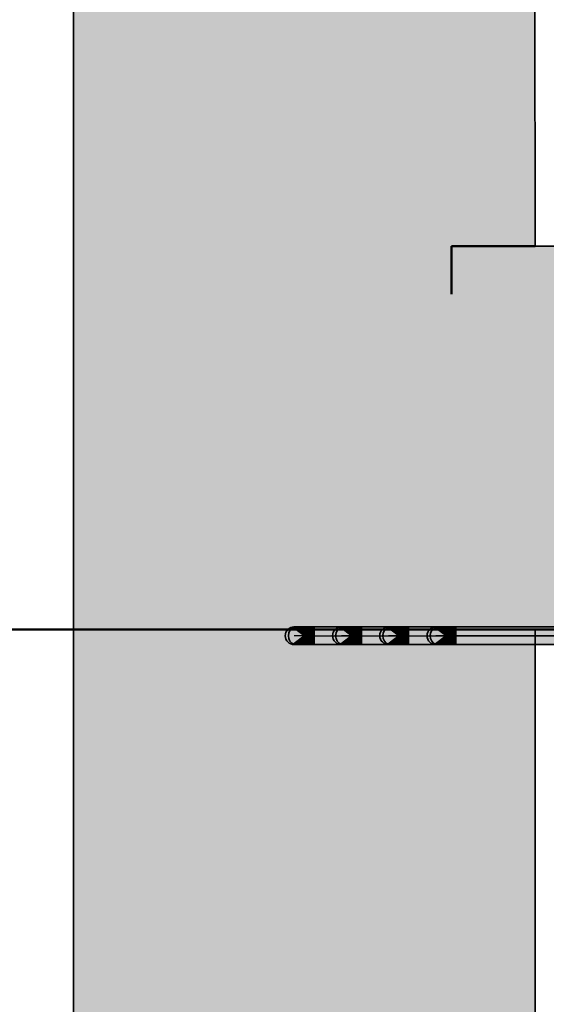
# Model space of a CAD drawing. Extents: x -459 to 541, y -543 to 550.
# Tile 223 of 256: x -122 to -102, y 228 to 266. Entities that reach past the tile are written whole.
import ezdxf
from ezdxf.lldxf.tags import DXFTag

# ---------------------------------------------------------------- set-up
doc = ezdxf.new("R2010")
doc.units = 0
doc.layers.get('0').update_dxf_attribs({"lineweight": 35})
doc.layers.add('5_UG-BESTAND', color=7, linetype='Continuous', lineweight=25)
doc.layers.add('5_UG-TEXT-MASS', color=7, linetype='Continuous', lineweight=25)
for name, color, linetype, lineweight, true_color in [('Ausgeblendet', 3, 'Continuous', 35, 0x00ff00), ('Rohrleitung', 1, 'Continuous', 35, 0xff0000), ('Rohrleitung-Shading', 1, 'Continuous', 35, 0xff0000), ('X_Geometrie-A07ALAR31N', 3, 'Continuous', 50, 0x00ff00)]:
    doc.layers.add(name, color=color, linetype=linetype, lineweight=lineweight, true_color=true_color)
tags = doc.linetypes.add('STRICHPUNKT2', pattern=[12.7, 6.35, -3.175, 0, -3.175]).pattern_tags.tags
tags[10:11] = [DXFTag(74, 4), DXFTag(75, 0), DXFTag(340, '0'), DXFTag(46, 0.0), DXFTag(50, 0.0), DXFTag(44, 0.0), DXFTag(45, 0.0)]
tags[8:9] = [DXFTag(74, 4), DXFTag(75, 0), DXFTag(340, '0'), DXFTag(46, 0.0), DXFTag(50, 0.0), DXFTag(44, 0.0), DXFTag(45, 0.0)]
tags[6:7] = [DXFTag(74, 4), DXFTag(75, 0), DXFTag(340, '0'), DXFTag(46, 0.0), DXFTag(50, 0.0), DXFTag(44, 0.0), DXFTag(45, 0.0)]
tags[4:5] = [DXFTag(74, 4), DXFTag(75, 0), DXFTag(340, '0'), DXFTag(46, 0.0), DXFTag(50, 0.0), DXFTag(44, 0.0), DXFTag(45, 0.0)]

# ---------------------------------------------------------------- blocks, each defined once
blk = doc.blocks.new('Shading-A07ALAPX1N', base_point=(-101.047, 242.427))
at = {"layer": 'Rohrleitung-Shading', "color": 12, "true_color": 0xd90000}
for points in [[(-110.527, 242.223), (-101.047, 242.223), (-102.324, 242.56), (-101.047, 242.427)], [(-110.527, 242.223), (-102.324, 242.56), (-110.527, 242.56)], [(-101.047, 241.886), (-101.047, 242.223), (-110.527, 241.886), (-110.527, 242.223)], [(-101.047, 242.427), (-101.047, 242.56), (-102.324, 242.56)]]:
    blk.add_solid(points, dxfattribs=at)
blk = doc.blocks.new('Shading-A07ALAPZ1N', base_point=(-111.176, 242.472))
at = {"layer": 'Rohrleitung-Shading', "color": 16, "true_color": 0x8b0000}
for points in [[(-110.95, 242.223), (-111.276, 242.56), (-111.287, 242.56)], [(-111.261, 241.886), (-110.936, 242.223), (-111.287, 241.886), (-110.95, 242.223)], [(-111.176, 242.472), (-111.261, 242.56), (-111.276, 242.56)], [(-110.95, 242.223), (-110.936, 242.223), (-111.276, 242.56), (-111.176, 242.472)]]:
    blk.add_solid(points, dxfattribs=at)
at = {"layer": 'Rohrleitung-Shading', "color": 14, "true_color": 0xa20000}
for points in [[(-111.016, 242.364), (-111.185, 242.56), (-111.176, 242.472), (-111.261, 242.56)], [(-111.261, 241.886), (-111.185, 241.886), (-110.936, 242.223), (-110.907, 242.208)], [(-110.936, 242.223), (-110.894, 242.223), (-111.176, 242.472), (-111.016, 242.364)], [(-110.907, 242.208), (-110.894, 242.223), (-110.936, 242.223)]]:
    blk.add_solid(points, dxfattribs=at)
at = {"layer": 'Rohrleitung-Shading', "color": 12, "true_color": 0xb60000}
for points in [[(-110.878, 242.296), (-111.065, 242.56), (-111.016, 242.364), (-111.185, 242.56)], [(-110.894, 242.223), (-110.826, 242.223), (-111.016, 242.364), (-110.878, 242.296)], [(-110.907, 242.208), (-110.86, 242.176), (-110.894, 242.223), (-110.837, 242.208)], [(-110.837, 242.208), (-110.826, 242.223), (-110.894, 242.223)], [(-111.185, 241.886), (-111.065, 241.886), (-110.907, 242.208), (-110.86, 242.176)]]:
    blk.add_solid(points, dxfattribs=at)
at = {"layer": 'Rohrleitung-Shading', "color": 12, "true_color": 0xc70000}
for points in [[(-110.754, 242.253), (-110.907, 242.56), (-110.878, 242.296), (-111.065, 242.56)], [(-110.826, 242.223), (-110.739, 242.223), (-110.878, 242.296), (-110.754, 242.253)], [(-110.837, 242.208), (-110.762, 242.176), (-110.826, 242.223), (-110.746, 242.208)], [(-110.746, 242.208), (-110.739, 242.223), (-110.826, 242.223)], [(-111.065, 241.886), (-110.907, 241.886), (-110.86, 242.176), (-110.789, 242.122)], [(-110.86, 242.176), (-110.789, 242.122), (-110.837, 242.208), (-110.762, 242.176)]]:
    blk.add_solid(points, dxfattribs=at)
at = {"layer": 'Rohrleitung-Shading', "color": 12, "true_color": 0xd30000}
for points in [[(-110.639, 242.23), (-110.724, 242.56), (-110.754, 242.253), (-110.907, 242.56)], [(-110.739, 242.223), (-110.637, 242.223), (-110.754, 242.253), (-110.639, 242.23)], [(-110.746, 242.208), (-110.649, 242.176), (-110.739, 242.223), (-110.641, 242.208)], [(-110.641, 242.208), (-110.637, 242.223), (-110.739, 242.223)], [(-110.907, 241.886), (-110.724, 241.886), (-110.789, 242.122), (-110.685, 242.036)], [(-110.789, 242.122), (-110.685, 242.036), (-110.762, 242.176), (-110.663, 242.122)], [(-110.762, 242.176), (-110.663, 242.122), (-110.746, 242.208), (-110.649, 242.176)]]:
    blk.add_solid(points, dxfattribs=at)
at = {"layer": 'Rohrleitung-Shading', "color": 12, "true_color": 0xd90000}
for points in [[(-110.527, 242.223), (-110.527, 242.56), (-110.639, 242.23), (-110.724, 242.56)], [(-110.641, 242.208), (-110.527, 242.176), (-110.637, 242.223), (-110.527, 242.208)], [(-110.637, 242.223), (-110.527, 242.223), (-110.639, 242.23)], [(-110.527, 242.208), (-110.527, 242.223), (-110.637, 242.223)], [(-110.724, 241.886), (-110.527, 241.886), (-110.685, 242.036), (-110.527, 241.898)], [(-110.685, 242.036), (-110.527, 241.898), (-110.663, 242.122), (-110.527, 242.036)], [(-110.663, 242.122), (-110.527, 242.036), (-110.649, 242.176), (-110.527, 242.122)], [(-110.649, 242.176), (-110.527, 242.122), (-110.641, 242.208), (-110.527, 242.176)]]:
    blk.add_solid(points, dxfattribs=at)
blk = doc.blocks.new('Shading-A07ALAQ11N', base_point=(-101.047, 242.223))
at = {"layer": 'Rohrleitung-Shading', "color": 12, "true_color": 0xd90000}
for points in [[(-101.047, 242.223), (-101.047, 242.56), (-108.727, 242.223), (-108.727, 242.56)], [(-101.047, 241.886), (-101.047, 242.223), (-108.727, 241.886), (-108.727, 242.223)]]:
    blk.add_solid(points, dxfattribs=at)
blk = doc.blocks.new('Shading-A07ALAQ31N', base_point=(-109.376, 242.472))
at = {"layer": 'Rohrleitung-Shading', "color": 16, "true_color": 0x8b0000}
for points in [[(-109.15, 242.223), (-109.476, 242.56), (-109.487, 242.56)], [(-109.461, 241.886), (-109.136, 242.223), (-109.487, 241.886), (-109.15, 242.223)], [(-109.376, 242.472), (-109.461, 242.56), (-109.476, 242.56)], [(-109.15, 242.223), (-109.136, 242.223), (-109.476, 242.56), (-109.376, 242.472)]]:
    blk.add_solid(points, dxfattribs=at)
at = {"layer": 'Rohrleitung-Shading', "color": 14, "true_color": 0xa20000}
for points in [[(-109.216, 242.364), (-109.385, 242.56), (-109.376, 242.472), (-109.461, 242.56)], [(-109.461, 241.886), (-109.385, 241.886), (-109.136, 242.223), (-109.107, 242.208)], [(-109.136, 242.223), (-109.094, 242.223), (-109.376, 242.472), (-109.216, 242.364)], [(-109.107, 242.208), (-109.094, 242.223), (-109.136, 242.223)]]:
    blk.add_solid(points, dxfattribs=at)
at = {"layer": 'Rohrleitung-Shading', "color": 12, "true_color": 0xb60000}
for points in [[(-109.078, 242.296), (-109.265, 242.56), (-109.216, 242.364), (-109.385, 242.56)], [(-109.094, 242.223), (-109.026, 242.223), (-109.216, 242.364), (-109.078, 242.296)], [(-109.107, 242.208), (-109.06, 242.176), (-109.094, 242.223), (-109.037, 242.208)], [(-109.037, 242.208), (-109.026, 242.223), (-109.094, 242.223)], [(-109.385, 241.886), (-109.265, 241.886), (-109.107, 242.208), (-109.06, 242.176)]]:
    blk.add_solid(points, dxfattribs=at)
at = {"layer": 'Rohrleitung-Shading', "color": 12, "true_color": 0xc70000}
for points in [[(-108.954, 242.253), (-109.107, 242.56), (-109.078, 242.296), (-109.265, 242.56)], [(-109.026, 242.223), (-108.939, 242.223), (-109.078, 242.296), (-108.954, 242.253)], [(-109.037, 242.208), (-108.962, 242.176), (-109.026, 242.223), (-108.946, 242.208)], [(-108.946, 242.208), (-108.939, 242.223), (-109.026, 242.223)], [(-109.265, 241.886), (-109.107, 241.886), (-109.06, 242.176), (-108.989, 242.122)], [(-109.06, 242.176), (-108.989, 242.122), (-109.037, 242.208), (-108.962, 242.176)]]:
    blk.add_solid(points, dxfattribs=at)
at = {"layer": 'Rohrleitung-Shading', "color": 12, "true_color": 0xd30000}
for points in [[(-108.839, 242.23), (-108.924, 242.56), (-108.954, 242.253), (-109.107, 242.56)], [(-108.939, 242.223), (-108.837, 242.223), (-108.954, 242.253), (-108.839, 242.23)], [(-108.946, 242.208), (-108.849, 242.176), (-108.939, 242.223), (-108.841, 242.208)], [(-108.841, 242.208), (-108.837, 242.223), (-108.939, 242.223)], [(-109.107, 241.886), (-108.924, 241.886), (-108.989, 242.122), (-108.885, 242.036)], [(-108.989, 242.122), (-108.885, 242.036), (-108.962, 242.176), (-108.863, 242.122)], [(-108.962, 242.176), (-108.863, 242.122), (-108.946, 242.208), (-108.849, 242.176)]]:
    blk.add_solid(points, dxfattribs=at)
at = {"layer": 'Rohrleitung-Shading', "color": 12, "true_color": 0xd90000}
for points in [[(-108.727, 242.223), (-108.727, 242.56), (-108.839, 242.23), (-108.924, 242.56)], [(-108.841, 242.208), (-108.727, 242.176), (-108.837, 242.223), (-108.727, 242.208)], [(-108.837, 242.223), (-108.727, 242.223), (-108.839, 242.23)], [(-108.727, 242.208), (-108.727, 242.223), (-108.837, 242.223)], [(-108.924, 241.886), (-108.727, 241.886), (-108.885, 242.036), (-108.727, 241.898)], [(-108.885, 242.036), (-108.727, 241.898), (-108.863, 242.122), (-108.727, 242.036)], [(-108.863, 242.122), (-108.727, 242.036), (-108.849, 242.176), (-108.727, 242.122)], [(-108.849, 242.176), (-108.727, 242.122), (-108.841, 242.208), (-108.727, 242.176)]]:
    blk.add_solid(points, dxfattribs=at)
blk = doc.blocks.new('Shading-A07ALAQ51N', base_point=(-101.047, 242.223))
at = {"layer": 'Rohrleitung-Shading', "color": 12, "true_color": 0xd90000}
for points in [[(-101.047, 242.223), (-101.047, 242.56), (-106.927, 242.223), (-106.927, 242.56)], [(-101.047, 241.886), (-101.047, 242.223), (-106.927, 241.886), (-106.927, 242.223)]]:
    blk.add_solid(points, dxfattribs=at)
blk = doc.blocks.new('Shading-A07ALAQ71N', base_point=(-107.576, 242.472))
at = {"layer": 'Rohrleitung-Shading', "color": 16, "true_color": 0x8b0000}
for points in [[(-107.687, 242.56), (-107.675, 242.548), (-107.676, 242.56), (-107.607, 242.489)], [(-107.661, 241.886), (-107.336, 242.223), (-107.687, 241.886), (-107.35, 242.223)], [(-107.576, 242.472), (-107.661, 242.56), (-107.676, 242.56)], [(-107.676, 242.56), (-107.607, 242.489), (-107.576, 242.472), (-107.517, 242.41)], [(-107.675, 242.548), (-107.35, 242.223), (-107.607, 242.489)], [(-107.607, 242.489), (-107.35, 242.223), (-107.517, 242.41), (-107.336, 242.223)]]:
    blk.add_solid(points, dxfattribs=at)
at = {"layer": 'Rohrleitung-Shading', "color": 14, "true_color": 0xa20000}
for points in [[(-107.416, 242.364), (-107.585, 242.56), (-107.576, 242.472), (-107.661, 242.56)], [(-107.661, 241.886), (-107.585, 241.886), (-107.336, 242.223), (-107.307, 242.208)], [(-107.576, 242.472), (-107.517, 242.41), (-107.416, 242.364), (-107.381, 242.324)], [(-107.381, 242.324), (-107.517, 242.41), (-107.334, 242.27), (-107.434, 242.324)], [(-107.434, 242.324), (-107.336, 242.223), (-107.334, 242.27), (-107.294, 242.223)], [(-107.307, 242.208), (-107.294, 242.223), (-107.336, 242.223)]]:
    blk.add_solid(points, dxfattribs=at)
at = {"layer": 'Rohrleitung-Shading', "color": 12, "true_color": 0xb60000}
for points in [[(-107.278, 242.296), (-107.465, 242.56), (-107.416, 242.364), (-107.585, 242.56)], [(-107.416, 242.364), (-107.381, 242.324), (-107.278, 242.296), (-107.26, 242.27)], [(-107.26, 242.27), (-107.381, 242.324), (-107.237, 242.238), (-107.334, 242.27)], [(-107.237, 242.238), (-107.334, 242.27), (-107.226, 242.223), (-107.307, 242.238)], [(-107.307, 242.238), (-107.294, 242.223), (-107.226, 242.223)], [(-107.307, 242.208), (-107.26, 242.176), (-107.294, 242.223), (-107.237, 242.208)], [(-107.237, 242.208), (-107.226, 242.223), (-107.294, 242.223)], [(-107.585, 241.886), (-107.465, 241.886), (-107.307, 242.208), (-107.26, 242.176)]]:
    blk.add_solid(points, dxfattribs=at)
at = {"layer": 'Rohrleitung-Shading', "color": 12, "true_color": 0xc70000}
for points in [[(-107.154, 242.253), (-107.307, 242.56), (-107.278, 242.296), (-107.465, 242.56)], [(-107.278, 242.296), (-107.26, 242.27), (-107.154, 242.253), (-107.146, 242.238)], [(-107.146, 242.238), (-107.26, 242.27), (-107.139, 242.223), (-107.237, 242.238)], [(-107.237, 242.238), (-107.226, 242.223), (-107.139, 242.223)], [(-107.162, 242.176), (-107.139, 242.223), (-107.237, 242.208), (-107.226, 242.223)], [(-107.465, 241.886), (-107.307, 241.886), (-107.26, 242.176), (-107.189, 242.122)], [(-107.26, 242.176), (-107.189, 242.122), (-107.237, 242.208), (-107.162, 242.176)]]:
    blk.add_solid(points, dxfattribs=at)
at = {"layer": 'Rohrleitung-Shading', "color": 12, "true_color": 0xd30000}
for points in [[(-107.039, 242.23), (-107.124, 242.56), (-107.154, 242.253), (-107.307, 242.56)], [(-107.085, 242.036), (-107.037, 242.223), (-107.189, 242.122), (-107.139, 242.223)], [(-107.154, 242.253), (-107.146, 242.238), (-107.039, 242.23), (-107.037, 242.223)], [(-107.146, 242.238), (-107.139, 242.223), (-107.037, 242.223)], [(-107.307, 241.886), (-107.124, 241.886), (-107.189, 242.122), (-107.085, 242.036)]]:
    blk.add_solid(points, dxfattribs=at)
at = {"layer": 'Rohrleitung-Shading', "color": 12, "true_color": 0xd90000}
for points in [[(-106.927, 242.223), (-106.927, 242.56), (-107.039, 242.23), (-107.124, 242.56)], [(-106.927, 241.886), (-106.927, 242.223), (-107.124, 241.886), (-107.037, 242.223)], [(-107.037, 242.223), (-106.927, 242.223), (-107.039, 242.23)]]:
    blk.add_solid(points, dxfattribs=at)
blk = doc.blocks.new('Shading-A07ALAQB1N', base_point=(-105.127, 242.56))
at = {"layer": 'Rohrleitung-Shading', "color": 12, "true_color": 0xd90000}
for points in [[(-105.127, 242.56), (-105.127, 242.223), (-101.047, 242.56), (-101.047, 242.223)], [(-105.127, 242.223), (-105.127, 241.886), (-101.047, 242.223), (-101.047, 241.886)]]:
    blk.add_solid(points, dxfattribs=at)
blk = doc.blocks.new('Shading-A07ALAQD1N', base_point=(-105.776, 242.472))
at = {"layer": 'Rohrleitung-Shading', "color": 16, "true_color": 0x8b0000}
for points in [[(-105.887, 242.56), (-105.875, 242.548), (-105.876, 242.56), (-105.807, 242.489)], [(-105.776, 242.472), (-105.861, 242.56), (-105.876, 242.56)], [(-105.876, 242.56), (-105.807, 242.489), (-105.776, 242.472), (-105.717, 242.41)], [(-105.875, 242.548), (-105.55, 242.223), (-105.807, 242.489)], [(-105.871, 241.886), (-105.55, 242.223), (-105.746, 242.027)], [(-105.871, 241.886), (-105.861, 241.886), (-105.55, 242.223), (-105.536, 242.223)], [(-105.807, 242.489), (-105.55, 242.223), (-105.717, 242.41), (-105.536, 242.223)], [(-105.887, 241.886), (-105.871, 241.886), (-105.746, 242.027)]]:
    blk.add_solid(points, dxfattribs=at)
at = {"layer": 'Rohrleitung-Shading', "color": 14, "true_color": 0xa20000}
for points in [[(-105.616, 242.364), (-105.785, 242.56), (-105.776, 242.472), (-105.861, 242.56)], [(-105.861, 241.886), (-105.785, 241.886), (-105.536, 242.223), (-105.507, 242.208)], [(-105.776, 242.472), (-105.717, 242.41), (-105.616, 242.364), (-105.581, 242.324)], [(-105.581, 242.324), (-105.717, 242.41), (-105.534, 242.27), (-105.634, 242.324)], [(-105.634, 242.324), (-105.536, 242.223), (-105.534, 242.27), (-105.494, 242.223)], [(-105.507, 242.208), (-105.494, 242.223), (-105.536, 242.223)]]:
    blk.add_solid(points, dxfattribs=at)
at = {"layer": 'Rohrleitung-Shading', "color": 12, "true_color": 0xb60000}
for points in [[(-105.478, 242.296), (-105.665, 242.56), (-105.616, 242.364), (-105.785, 242.56)], [(-105.616, 242.364), (-105.581, 242.324), (-105.478, 242.296), (-105.46, 242.27)], [(-105.46, 242.27), (-105.581, 242.324), (-105.437, 242.238), (-105.534, 242.27)], [(-105.437, 242.238), (-105.534, 242.27), (-105.426, 242.223), (-105.507, 242.238)], [(-105.507, 242.238), (-105.494, 242.223), (-105.426, 242.223)], [(-105.507, 242.208), (-105.46, 242.176), (-105.494, 242.223), (-105.437, 242.208)], [(-105.437, 242.208), (-105.426, 242.223), (-105.494, 242.223)], [(-105.785, 241.886), (-105.665, 241.886), (-105.507, 242.208), (-105.46, 242.176)]]:
    blk.add_solid(points, dxfattribs=at)
at = {"layer": 'Rohrleitung-Shading', "color": 12, "true_color": 0xc70000}
for points in [[(-105.354, 242.253), (-105.507, 242.56), (-105.478, 242.296), (-105.665, 242.56)], [(-105.478, 242.296), (-105.46, 242.27), (-105.354, 242.253), (-105.346, 242.238)], [(-105.346, 242.238), (-105.46, 242.27), (-105.339, 242.223), (-105.437, 242.238)], [(-105.437, 242.238), (-105.426, 242.223), (-105.339, 242.223)], [(-105.362, 242.176), (-105.339, 242.223), (-105.437, 242.208), (-105.426, 242.223)], [(-105.665, 241.886), (-105.507, 241.886), (-105.46, 242.176), (-105.389, 242.122)], [(-105.46, 242.176), (-105.389, 242.122), (-105.437, 242.208), (-105.362, 242.176)]]:
    blk.add_solid(points, dxfattribs=at)
at = {"layer": 'Rohrleitung-Shading', "color": 12, "true_color": 0xd30000}
for points in [[(-105.239, 242.23), (-105.324, 242.56), (-105.354, 242.253), (-105.507, 242.56)], [(-105.285, 242.036), (-105.237, 242.223), (-105.389, 242.122), (-105.339, 242.223)], [(-105.354, 242.253), (-105.346, 242.238), (-105.239, 242.23), (-105.237, 242.223)], [(-105.346, 242.238), (-105.339, 242.223), (-105.237, 242.223)], [(-105.507, 241.886), (-105.324, 241.886), (-105.389, 242.122), (-105.285, 242.036)]]:
    blk.add_solid(points, dxfattribs=at)
at = {"layer": 'Rohrleitung-Shading', "color": 12, "true_color": 0xd90000}
for points in [[(-105.127, 242.223), (-105.127, 242.56), (-105.239, 242.23), (-105.324, 242.56)], [(-105.127, 241.886), (-105.127, 242.223), (-105.324, 241.886), (-105.237, 242.223)], [(-105.237, 242.223), (-105.127, 242.223), (-105.239, 242.23)]]:
    blk.add_solid(points, dxfattribs=at)
blk = doc.blocks.new('Shading-A07ALAQF1N', base_point=(-110.95, 242.223))
at = {"layer": 'Rohrleitung-Shading', "color": 1, "true_color": 0xff0000}
for points in [[(-110.95, 242.223), (-111.613, 242.136), (-111.613, 242.31), (-111.624, 242.223)], [(-110.95, 242.223), (-111.613, 242.31), (-111.526, 242.461), (-111.579, 242.391)], [(-110.95, 242.223), (-111.526, 241.985), (-111.613, 242.136), (-111.579, 242.054)], [(-110.95, 242.223), (-111.526, 242.461), (-111.375, 242.548), (-111.456, 242.515)], [(-110.95, 242.223), (-111.375, 241.897), (-111.526, 241.985), (-111.456, 241.931)], [(-110.95, 242.223), (-111.375, 242.548), (-111.2, 242.548), (-111.287, 242.56)], [(-110.95, 242.223), (-111.2, 241.897), (-111.375, 241.897), (-111.287, 241.886)], [(-110.95, 242.223), (-111.2, 242.548), (-111.049, 242.461), (-111.119, 242.515)], [(-110.95, 242.223), (-111.049, 241.985), (-111.2, 241.897), (-111.119, 241.931)], [(-110.95, 242.223), (-111.049, 242.461), (-110.962, 242.31), (-110.995, 242.391)], [(-110.95, 242.223), (-110.962, 242.136), (-111.049, 241.985), (-110.995, 242.054)]]:
    blk.add_solid(points, dxfattribs=at)
blk = doc.blocks.new('Shading-A07ALAQH1N', base_point=(-109.15, 242.223))
at = {"layer": 'Rohrleitung-Shading', "color": 1, "true_color": 0xff0000}
for points in [[(-109.15, 242.223), (-109.813, 242.136), (-109.813, 242.31), (-109.824, 242.223)], [(-109.15, 242.223), (-109.813, 242.31), (-109.726, 242.461), (-109.779, 242.391)], [(-109.15, 242.223), (-109.726, 241.985), (-109.813, 242.136), (-109.779, 242.054)], [(-109.15, 242.223), (-109.726, 242.461), (-109.575, 242.548), (-109.656, 242.515)], [(-109.15, 242.223), (-109.575, 241.897), (-109.726, 241.985), (-109.656, 241.931)], [(-109.15, 242.223), (-109.575, 242.548), (-109.4, 242.548), (-109.487, 242.56)], [(-109.15, 242.223), (-109.4, 241.897), (-109.575, 241.897), (-109.487, 241.886)], [(-109.15, 242.223), (-109.4, 242.548), (-109.249, 242.461), (-109.319, 242.515)], [(-109.15, 242.223), (-109.249, 241.985), (-109.4, 241.897), (-109.319, 241.931)], [(-109.15, 242.223), (-109.249, 242.461), (-109.162, 242.31), (-109.195, 242.391)], [(-109.15, 242.223), (-109.162, 242.136), (-109.249, 241.985), (-109.195, 242.054)]]:
    blk.add_solid(points, dxfattribs=at)
blk = doc.blocks.new('Shading-A07ALAQJ1N', base_point=(-107.35, 242.223))
at = {"layer": 'Rohrleitung-Shading', "color": 1, "true_color": 0xff0000}
for points in [[(-107.35, 242.223), (-108.013, 242.136), (-108.013, 242.31), (-108.024, 242.223)], [(-107.35, 242.223), (-108.013, 242.31), (-107.926, 242.461), (-107.979, 242.391)], [(-107.35, 242.223), (-107.926, 241.985), (-108.013, 242.136), (-107.979, 242.054)], [(-107.35, 242.223), (-107.926, 242.461), (-107.775, 242.548), (-107.856, 242.515)], [(-107.35, 242.223), (-107.775, 241.897), (-107.926, 241.985), (-107.856, 241.931)], [(-107.35, 242.223), (-107.775, 242.548), (-107.6, 242.548), (-107.687, 242.56)], [(-107.35, 242.223), (-107.6, 241.897), (-107.775, 241.897), (-107.687, 241.886)], [(-107.35, 242.223), (-107.6, 242.548), (-107.449, 242.461), (-107.519, 242.515)], [(-107.35, 242.223), (-107.449, 241.985), (-107.6, 241.897), (-107.519, 241.931)], [(-107.35, 242.223), (-107.449, 242.461), (-107.362, 242.31), (-107.395, 242.391)], [(-107.35, 242.223), (-107.362, 242.136), (-107.449, 241.985), (-107.395, 242.054)]]:
    blk.add_solid(points, dxfattribs=at)
blk = doc.blocks.new('Shading-A07ALAQL1N', base_point=(-105.55, 242.223))
at = {"layer": 'Rohrleitung-Shading', "color": 1, "true_color": 0xff0000}
for points in [[(-105.55, 242.223), (-106.213, 242.136), (-106.213, 242.31), (-106.224, 242.223)], [(-105.55, 242.223), (-106.213, 242.31), (-106.126, 242.461), (-106.179, 242.391)], [(-105.55, 242.223), (-106.126, 241.985), (-106.213, 242.136), (-106.179, 242.054)], [(-105.55, 242.223), (-106.126, 242.461), (-105.975, 242.548), (-106.056, 242.515)], [(-105.55, 242.223), (-105.975, 241.897), (-106.126, 241.985), (-106.056, 241.931)], [(-105.55, 242.223), (-105.975, 242.548), (-105.8, 242.548), (-105.887, 242.56)], [(-105.55, 242.223), (-105.8, 241.897), (-105.975, 241.897), (-105.887, 241.886)], [(-105.55, 242.223), (-105.8, 242.548), (-105.649, 242.461), (-105.719, 242.515)], [(-105.55, 242.223), (-105.649, 241.985), (-105.8, 241.897), (-105.719, 241.931)], [(-105.55, 242.223), (-105.649, 242.461), (-105.562, 242.31), (-105.595, 242.391)], [(-105.55, 242.223), (-105.562, 242.136), (-105.649, 241.985), (-105.595, 242.054)]]:
    blk.add_solid(points, dxfattribs=at)
blk = doc.blocks.new('Referenz-A07ALAR41N', base_point=(-170.808, 0))
at = {"layer": '5_UG-BESTAND', "color": 0, "lineweight": 35}
for p, q in [((-119.696, 275.634), (-119.696, 242.455)), ((-102.114, 274.612), (-102.113, 257.055)), ((92.973, 257.055), (-102.113, 257.055)), ((-119.696, 242.455), (261.284, 242.455)), ((-119.696, 42.815), (-119.696, 242.455)), ((-119.696, 242.455), (-102.113, 242.455)), ((-102.113, 242.455), (-102.113, 58.323)), ((-102.113, 242.455), (-102.113, 58.323))]:
    blk.add_line(p, q, dxfattribs=at)
at = {"layer": '5_UG-TEXT-MASS', "color": 0, "lineweight": 13}
blk.add_line((-119.696, 197.429), (-119.696, 234.429), dxfattribs=at)
at = {"layer": 'Ausgeblendet', "color": 0, "linetype": 'Continuous', "lineweight": 13, "ltscale": 0.13}
for points in [[(-119.696, 242.455), (-119.696, 275.634), (-111.474, 242.455)], [(-111.474, 242.455), (-119.696, 275.634), (-111.474, 275.634)], [(-111.474, 242.455), (-111.474, 275.634), (-102.113, 242.455)], [(-102.113, 257.055), (-111.474, 275.634), (-102.113, 274.612)], [(-102.113, 242.455), (-111.474, 275.634), (-102.113, 257.055)], [(-102.113, 242.455), (-102.113, 257.055), (92.973, 242.455)], [(92.973, 242.455), (-102.113, 257.055), (92.973, 257.055)], [(-119.696, 42.815), (-119.696, 242.455), (-102.113, 42.656)], [(-102.113, 58.323), (-119.696, 242.455), (-102.113, 242.455)], [(-102.113, 42.656), (-119.696, 242.455), (-102.113, 58.323)]]:
    blk.add_solid(points, dxfattribs=at)
at = {"layer": 'X_Geometrie-A07ALAR31N', "color": 0, "linetype": 'Continuous', "ltscale": 0.5}
for p, q in [((-102.113, 257.055), (-105.292, 257.055)), ((-105.292, 257.055), (-105.292, 255.234)), ((-129.113, 242.455), (-76.442, 242.455))]:
    blk.add_line(p, q, dxfattribs=at)
blk = doc.blocks.new('Rohrbogen-A07ALBUU1N', base_point=(-106.224, 241.886))
at = {"color": 0, "linetype": 'ByBlock', "lineweight": -2, "ltscale": 0.35}
for p, q in [((-105.861, 242.56), (-105.887, 242.56)), ((-105.785, 242.56), (-105.861, 242.56)), ((-105.665, 242.56), (-105.785, 242.56)), ((-105.507, 242.56), (-105.665, 242.56)), ((-105.324, 242.56), (-105.507, 242.56)), ((-105.127, 242.56), (-105.324, 242.56)), ((-105.127, 241.886), (-105.127, 242.56)), ((-105.861, 241.886), (-105.887, 241.886)), ((-105.785, 241.886), (-105.861, 241.886)), ((-105.665, 241.886), (-105.785, 241.886)), ((-105.507, 241.886), (-105.665, 241.886)), ((-105.324, 241.886), (-105.507, 241.886)), ((-105.127, 241.886), (-105.324, 241.886))]:
    blk.add_line(p, q, dxfattribs=at)
at = {"color": 0, "linetype": 'STRICHPUNKT2', "lineweight": 25, "ltscale": 0.25}
blk.add_line((-105.127, 242.223), (-105.887, 242.223), dxfattribs=at)
at = {"color": 0, "linetype": 'ByBlock', "lineweight": -2, "ltscale": 0.35}
blk.add_circle((-105.887, 242.223), 0.337, dxfattribs=at)
blk = doc.blocks.new('Rohrbogen-A07ALBUW1N', base_point=(-108.024, 241.886))
at = {"color": 0, "linetype": 'ByBlock', "lineweight": -2, "ltscale": 0.35}
for p, q in [((-107.661, 242.56), (-107.687, 242.56)), ((-107.585, 242.56), (-107.661, 242.56)), ((-107.465, 242.56), (-107.585, 242.56)), ((-107.307, 242.56), (-107.465, 242.56)), ((-107.124, 242.56), (-107.307, 242.56)), ((-106.927, 242.56), (-107.124, 242.56)), ((-106.927, 241.886), (-106.927, 242.56)), ((-107.661, 241.886), (-107.687, 241.886)), ((-107.585, 241.886), (-107.661, 241.886)), ((-107.465, 241.886), (-107.585, 241.886)), ((-107.307, 241.886), (-107.465, 241.886)), ((-107.124, 241.886), (-107.307, 241.886)), ((-106.927, 241.886), (-107.124, 241.886))]:
    blk.add_line(p, q, dxfattribs=at)
at = {"color": 0, "linetype": 'STRICHPUNKT2', "lineweight": 25, "ltscale": 0.25}
blk.add_line((-106.927, 242.223), (-107.687, 242.223), dxfattribs=at)
at = {"color": 0, "linetype": 'ByBlock', "lineweight": -2, "ltscale": 0.35}
blk.add_circle((-107.687, 242.223), 0.337, dxfattribs=at)
blk = doc.blocks.new('Rohrbogen-A07ALBUY1N', base_point=(-109.824, 241.886))
at = {"color": 0, "linetype": 'ByBlock', "lineweight": -2, "ltscale": 0.35}
for p, q in [((-109.461, 242.56), (-109.487, 242.56)), ((-109.385, 242.56), (-109.461, 242.56)), ((-109.265, 242.56), (-109.385, 242.56)), ((-109.107, 242.56), (-109.265, 242.56)), ((-108.924, 242.56), (-109.107, 242.56)), ((-108.727, 242.56), (-108.924, 242.56)), ((-108.727, 241.886), (-108.727, 242.56)), ((-109.461, 241.886), (-109.487, 241.886)), ((-109.385, 241.886), (-109.461, 241.886)), ((-109.265, 241.886), (-109.385, 241.886)), ((-109.107, 241.886), (-109.265, 241.886)), ((-108.924, 241.886), (-109.107, 241.886)), ((-108.727, 241.886), (-108.924, 241.886))]:
    blk.add_line(p, q, dxfattribs=at)
at = {"color": 0, "linetype": 'STRICHPUNKT2', "lineweight": 25, "ltscale": 0.25}
blk.add_line((-108.727, 242.223), (-109.487, 242.223), dxfattribs=at)
at = {"color": 0, "linetype": 'ByBlock', "lineweight": -2, "ltscale": 0.35}
blk.add_circle((-109.487, 242.223), 0.337, dxfattribs=at)
blk = doc.blocks.new('Rohrbogen-A07ALBV01N', base_point=(-111.624, 241.886))
at = {"color": 0, "linetype": 'ByBlock', "lineweight": -2, "ltscale": 0.35}
for p, q in [((-111.261, 242.56), (-111.287, 242.56)), ((-111.185, 242.56), (-111.261, 242.56)), ((-111.065, 242.56), (-111.185, 242.56)), ((-110.907, 242.56), (-111.065, 242.56)), ((-110.724, 242.56), (-110.907, 242.56)), ((-110.527, 242.56), (-110.724, 242.56)), ((-110.527, 241.886), (-110.527, 242.56)), ((-111.261, 241.886), (-111.287, 241.886)), ((-111.185, 241.886), (-111.261, 241.886)), ((-111.065, 241.886), (-111.185, 241.886)), ((-110.907, 241.886), (-111.065, 241.886)), ((-110.724, 241.886), (-110.907, 241.886)), ((-110.527, 241.886), (-110.724, 241.886))]:
    blk.add_line(p, q, dxfattribs=at)
at = {"color": 0, "linetype": 'STRICHPUNKT2', "lineweight": 25, "ltscale": 0.25}
blk.add_line((-110.527, 242.223), (-111.287, 242.223), dxfattribs=at)
at = {"color": 0, "linetype": 'ByBlock', "lineweight": -2, "ltscale": 0.35}
blk.add_circle((-111.287, 242.223), 0.337, dxfattribs=at)
blk = doc.blocks.new('Stahlrohr nach DIN 2448-A07ALBV21N', base_point=(-111.624, 241.886))
at = {"color": 0, "lineweight": -2}
blk.add_line((-111.473, 242.223), (-111.506, 242.223), dxfattribs=at)
at = {"color": 0, "linetype": 'STRICHPUNKT2', "lineweight": 25, "ltscale": 0.25}
blk.add_line((-111.287, 242.223), (-111.287, 242.223), dxfattribs=at)
at = {"color": 0, "linetype": 'ByBlock', "lineweight": -2, "ltscale": 0.35}
blk.add_circle((-111.287, 242.223), 0.337, dxfattribs=at)
at = {"color": 0, "lineweight": -2}
blk.add_ellipse((-111.138, 242.223), major_axis=(-0.15, 0.337), ratio=1, start_param=0, end_param=2.305501, dxfattribs=at)
blk.add_ellipse((-111.138, 242.223), major_axis=(-0.15, 0.337), ratio=1, start_param=0, end_param=2.305501, dxfattribs=at)
blk = doc.blocks.new('Stahlrohr nach DIN 2448-A07ALBV41N', base_point=(-109.824, 241.886))
at = {"color": 0, "lineweight": -2}
blk.add_line((-109.673, 242.223), (-109.706, 242.223), dxfattribs=at)
at = {"color": 0, "linetype": 'STRICHPUNKT2', "lineweight": 25, "ltscale": 0.25}
blk.add_line((-109.487, 242.223), (-109.487, 242.223), dxfattribs=at)
at = {"color": 0, "linetype": 'ByBlock', "lineweight": -2, "ltscale": 0.35}
blk.add_circle((-109.487, 242.223), 0.337, dxfattribs=at)
at = {"color": 0, "lineweight": -2}
blk.add_ellipse((-109.338, 242.223), major_axis=(-0.15, 0.337), ratio=1, start_param=0, end_param=2.305501, dxfattribs=at)
blk.add_ellipse((-109.338, 242.223), major_axis=(-0.15, 0.337), ratio=1, start_param=0, end_param=2.305501, dxfattribs=at)
blk = doc.blocks.new('Stahlrohr nach DIN 2448-A07ALBV61N', base_point=(-108.024, 241.886))
at = {"color": 0, "lineweight": -2}
blk.add_line((-107.873, 242.223), (-107.906, 242.223), dxfattribs=at)
at = {"color": 0, "linetype": 'STRICHPUNKT2', "lineweight": 25, "ltscale": 0.25}
blk.add_line((-107.687, 242.223), (-107.687, 242.223), dxfattribs=at)
at = {"color": 0, "linetype": 'ByBlock', "lineweight": -2, "ltscale": 0.35}
blk.add_circle((-107.687, 242.223), 0.337, dxfattribs=at)
at = {"color": 0, "lineweight": -2}
blk.add_ellipse((-107.538, 242.223), major_axis=(-0.15, 0.337), ratio=1, start_param=0, end_param=2.305501, dxfattribs=at)
blk.add_ellipse((-107.538, 242.223), major_axis=(-0.15, 0.337), ratio=1, start_param=0, end_param=2.305501, dxfattribs=at)
blk = doc.blocks.new('Stahlrohr nach DIN 2448-A07ALBV81N', base_point=(-106.224, 241.886))
at = {"color": 0, "lineweight": -2}
blk.add_line((-106.073, 242.223), (-106.106, 242.223), dxfattribs=at)
at = {"color": 0, "linetype": 'STRICHPUNKT2', "lineweight": 25, "ltscale": 0.25}
blk.add_line((-105.887, 242.223), (-105.887, 242.223), dxfattribs=at)
at = {"color": 0, "linetype": 'ByBlock', "lineweight": -2, "ltscale": 0.35}
blk.add_circle((-105.887, 242.223), 0.337, dxfattribs=at)
at = {"color": 0, "lineweight": -2}
blk.add_ellipse((-105.738, 242.223), major_axis=(-0.15, 0.337), ratio=1, start_param=0, end_param=2.305501, dxfattribs=at)
blk.add_ellipse((-105.738, 242.223), major_axis=(-0.15, 0.337), ratio=1, start_param=0, end_param=2.305501, dxfattribs=at)
blk = doc.blocks.new('Stahlrohr nach DIN 2448-A07ALC1A1N', base_point=(-111.624, 241.886))
at = {"color": 0, "linetype": 'STRICHPUNKT2', "lineweight": 25, "ltscale": 0.25}
blk.add_line((-111.287, 242.223), (-111.287, 242.223), dxfattribs=at)
at = {"color": 0, "linetype": 'ByBlock', "lineweight": -2, "ltscale": 0.35}
blk.add_circle((-111.287, 242.223), 0.337, dxfattribs=at)
at = {"color": 0, "lineweight": -2}
blk.add_ellipse((-111.138, 242.223), major_axis=(-0.15, 0.337), ratio=1, start_param=0, end_param=2.305501, dxfattribs=at)
blk = doc.blocks.new('Stahlrohr nach DIN 2448-A07ALC1C1N', base_point=(-109.824, 241.886))
at = {"color": 0, "linetype": 'STRICHPUNKT2', "lineweight": 25, "ltscale": 0.25}
blk.add_line((-109.487, 242.223), (-109.487, 242.223), dxfattribs=at)
at = {"color": 0, "linetype": 'ByBlock', "lineweight": -2, "ltscale": 0.35}
blk.add_circle((-109.487, 242.223), 0.337, dxfattribs=at)
at = {"color": 0, "lineweight": -2}
blk.add_ellipse((-109.338, 242.223), major_axis=(-0.15, 0.337), ratio=1, start_param=0, end_param=2.305501, dxfattribs=at)
blk = doc.blocks.new('Stahlrohr nach DIN 2448-A07ALC1E1N', base_point=(-108.024, 241.886))
at = {"color": 0, "linetype": 'STRICHPUNKT2', "lineweight": 25, "ltscale": 0.25}
blk.add_line((-107.687, 242.223), (-107.687, 242.223), dxfattribs=at)
at = {"color": 0, "linetype": 'ByBlock', "lineweight": -2, "ltscale": 0.35}
blk.add_circle((-107.687, 242.223), 0.337, dxfattribs=at)
at = {"color": 0, "lineweight": -2}
blk.add_ellipse((-107.538, 242.223), major_axis=(-0.15, 0.337), ratio=1, start_param=0, end_param=2.305501, dxfattribs=at)
blk = doc.blocks.new('Stahlrohr nach DIN 2448-A07ALC1G1N', base_point=(-106.224, 241.886))
at = {"color": 0, "linetype": 'STRICHPUNKT2', "lineweight": 25, "ltscale": 0.25}
blk.add_line((-105.887, 242.223), (-105.887, 242.223), dxfattribs=at)
at = {"color": 0, "linetype": 'ByBlock', "lineweight": -2, "ltscale": 0.35}
blk.add_circle((-105.887, 242.223), 0.337, dxfattribs=at)
at = {"color": 0, "lineweight": -2}
blk.add_ellipse((-105.738, 242.223), major_axis=(-0.15, 0.337), ratio=1, start_param=0, end_param=2.305501, dxfattribs=at)
blk = doc.blocks.new('Stahlrohr nach DIN 2448-A07ALC261N', base_point=(-105.127, 241.886))
at = {"color": 0, "linetype": 'ByBlock', "lineweight": -2, "ltscale": 0.35}
for p, q in [((-101.047, 242.56), (-105.127, 242.56)), ((-105.127, 242.56), (-105.127, 242.363)), ((-105.127, 242.363), (-105.127, 242.083)), ((-101.047, 242.56), (-101.047, 242.363)), ((-101.047, 242.363), (-101.047, 242.083)), ((-105.127, 242.083), (-105.127, 241.886)), ((-105.127, 241.886), (-101.047, 241.886)), ((-101.047, 242.083), (-101.047, 241.886))]:
    blk.add_line(p, q, dxfattribs=at)
at = {"color": 0, "linetype": 'STRICHPUNKT2', "lineweight": 25, "ltscale": 0.25}
blk.add_line((-101.047, 242.223), (-105.127, 242.223), dxfattribs=at)
blk = doc.blocks.new('Stahlrohr nach DIN 2448-A07ALC281N', base_point=(-106.927, 241.886))
at = {"color": 0, "linetype": 'ByBlock', "lineweight": -2, "ltscale": 0.35}
for p, q in [((-101.047, 242.56), (-106.927, 242.56)), ((-106.927, 242.363), (-106.927, 242.56)), ((-106.927, 242.083), (-106.927, 242.363)), ((-101.047, 242.363), (-101.047, 242.56)), ((-101.047, 242.083), (-101.047, 242.363)), ((-106.927, 241.886), (-106.927, 242.083)), ((-106.927, 241.886), (-101.047, 241.886)), ((-101.047, 241.886), (-101.047, 242.083))]:
    blk.add_line(p, q, dxfattribs=at)
at = {"color": 0, "linetype": 'STRICHPUNKT2', "lineweight": 25, "ltscale": 0.25}
blk.add_line((-106.927, 242.223), (-101.047, 242.223), dxfattribs=at)
blk = doc.blocks.new('Stahlrohr nach DIN 2448-A07ALC2A1N', base_point=(-108.727, 241.886))
at = {"color": 0, "linetype": 'ByBlock', "lineweight": -2, "ltscale": 0.35}
for p, q in [((-101.047, 242.56), (-108.727, 242.56)), ((-108.727, 242.363), (-108.727, 242.56)), ((-108.727, 242.083), (-108.727, 242.363)), ((-101.047, 242.363), (-101.047, 242.56)), ((-101.047, 242.083), (-101.047, 242.363)), ((-108.727, 241.886), (-108.727, 242.083)), ((-108.727, 241.886), (-101.047, 241.886)), ((-101.047, 241.886), (-101.047, 242.083))]:
    blk.add_line(p, q, dxfattribs=at)
at = {"color": 0, "linetype": 'STRICHPUNKT2', "lineweight": 25, "ltscale": 0.25}
blk.add_line((-108.727, 242.223), (-101.047, 242.223), dxfattribs=at)
blk = doc.blocks.new('Stahlrohr nach DIN 2448-A07ALC2C1N', base_point=(-110.527, 241.886))
at = {"color": 0, "linetype": 'ByBlock', "lineweight": -2, "ltscale": 0.35}
for p, q in [((-101.047, 242.56), (-110.527, 242.56)), ((-110.527, 242.363), (-110.527, 242.56)), ((-110.527, 242.083), (-110.527, 242.363)), ((-101.047, 242.363), (-101.047, 242.56)), ((-101.047, 242.083), (-101.047, 242.363)), ((-110.527, 241.886), (-110.527, 242.083)), ((-110.527, 241.886), (-101.047, 241.886)), ((-101.047, 241.886), (-101.047, 242.083))]:
    blk.add_line(p, q, dxfattribs=at)
at = {"color": 0, "linetype": 'STRICHPUNKT2', "lineweight": 25, "ltscale": 0.25}
blk.add_line((-110.527, 242.223), (-101.047, 242.223), dxfattribs=at)

msp = doc.modelspace()

# ---------------------------------------------------------------- block references
at = {"color": 251, "lineweight": 25, "ltscale": 0.25, "true_color": 0x585858}
msp.add_blockref('Referenz-A07ALAR41N', (-170.808, 0), dxfattribs=at)
at = {"layer": 'Rohrleitung'}
for name, p in [('Shading-A07ALAQF1N', (-110.95, 242.223)), ('Shading-A07ALAPZ1N', (-111.176, 242.472)), ('Shading-A07ALAPX1N', (-101.047, 242.427)), ('Shading-A07ALAQH1N', (-109.15, 242.223)), ('Shading-A07ALAQ31N', (-109.376, 242.472)), ('Shading-A07ALAQ11N', (-101.047, 242.223)), ('Shading-A07ALAQJ1N', (-107.35, 242.223)), ('Shading-A07ALAQ71N', (-107.576, 242.472)), ('Shading-A07ALAQ51N', (-101.047, 242.223)), ('Shading-A07ALAQL1N', (-105.55, 242.223)), ('Shading-A07ALAQD1N', (-105.776, 242.472)), ('Shading-A07ALAQB1N', (-105.127, 242.56))]:
    msp.add_blockref(name, p, dxfattribs=at)
at = {"layer": 'Rohrleitung', "ltscale": 0.35}
for name, p in [('Rohrbogen-A07ALBV01N', (-111.624, 241.886)), ('Stahlrohr nach DIN 2448-A07ALBV21N', (-111.624, 241.886)), ('Stahlrohr nach DIN 2448-A07ALC1A1N', (-111.624, 241.886)), ('Stahlrohr nach DIN 2448-A07ALC2C1N', (-110.527, 241.886)), ('Rohrbogen-A07ALBUY1N', (-109.824, 241.886)), ('Stahlrohr nach DIN 2448-A07ALBV41N', (-109.824, 241.886)), ('Stahlrohr nach DIN 2448-A07ALC1C1N', (-109.824, 241.886)), ('Stahlrohr nach DIN 2448-A07ALC2A1N', (-108.727, 241.886)), ('Rohrbogen-A07ALBUW1N', (-108.024, 241.886)), ('Stahlrohr nach DIN 2448-A07ALBV61N', (-108.024, 241.886)), ('Stahlrohr nach DIN 2448-A07ALC1E1N', (-108.024, 241.886)), ('Stahlrohr nach DIN 2448-A07ALC281N', (-106.927, 241.886)), ('Rohrbogen-A07ALBUU1N', (-106.224, 241.886)), ('Stahlrohr nach DIN 2448-A07ALBV81N', (-106.224, 241.886)), ('Stahlrohr nach DIN 2448-A07ALC1G1N', (-106.224, 241.886)), ('Stahlrohr nach DIN 2448-A07ALC261N', (-105.127, 241.886))]:
    msp.add_blockref(name, p, dxfattribs=at)

doc.saveas('drawing.dxf')
